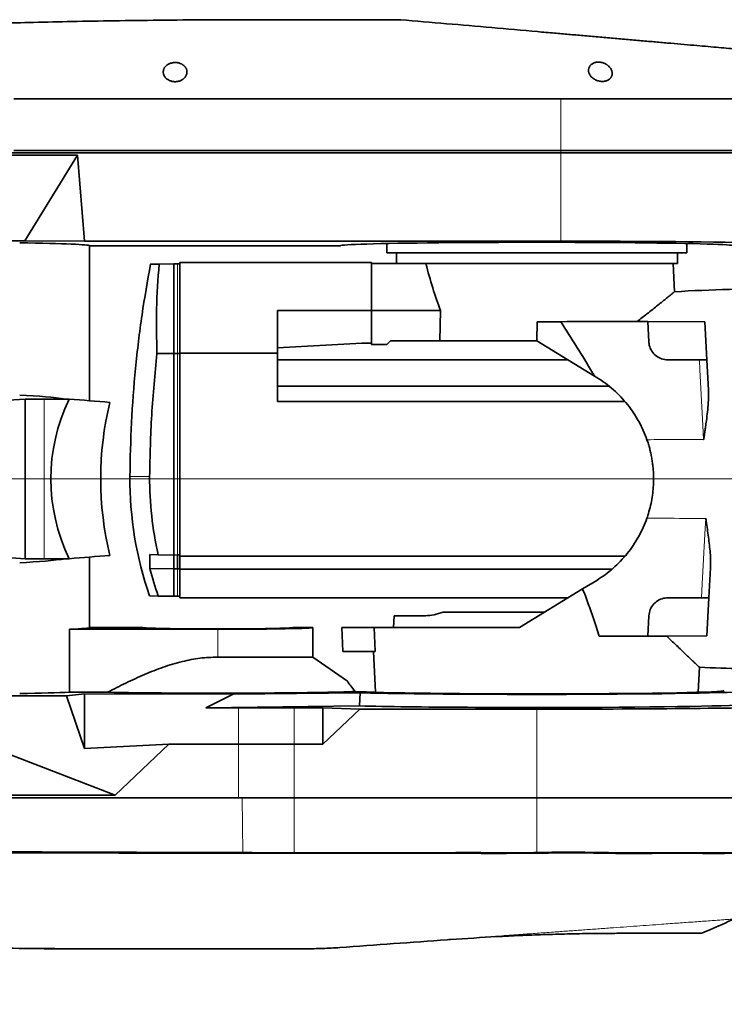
# Model space of a CAD drawing. Header units: millimetres. Extents: x 0 to 14900, y 0 to 10500.
# Tile 44 of 50: x 12322 to 12618, y 5513 to 5927. Entities that reach past the tile are written whole.
import ezdxf

# ---------------------------------------------------------------- set-up
doc = ezdxf.new("R2010")
doc.units = ezdxf.units.MM
doc.header["$LTSCALE"] = 25
doc.styles.add('SLDTEXTSTYLE0', font='TXT', dxfattribs={"width": 0.605})
doc.dimstyles.new('SLDDIMSTYLE2', dxfattribs={"dimtxt": 87.5, "dimasz": 87.5, "dimexe": 0, "dimexo": 0.0625, "dimgap": 21.875, "dimtad": 1, "dimdec": 4, "dimlfac": 25, "dimzin": 12, "dimdsep": 46, "dimtxsty": 'SLDTEXTSTYLE0', "dimsah": 1, "dimcen": 0.09, "dimadec": 1, "dimazin": 3, "dimtfac": 1, "dimtofl": 0, "dimtmove": 0, "dimatfit": 3, "dimfxl": 1, "dimfrac": 2, "dimtolj": 1, "dimtzin": 12, "dimarcsym": 0})

# ---------------------------------------------------------------- blocks, each defined once
blk = doc.blocks.new('_D_6')
at = {"color": 7, "linetype": 'Continuous', "lineweight": 0}
for p, q in [((7972.55, 6237.04), (7775.38, 6271.81)), ((12131.86, 5733.81), (13924.74, 5733.81))]:
    blk.add_line(p, q, dxfattribs=at)
at = {"color": 7, "linetype": 'Continuous', "lineweight": 18}
blk.add_arc((10826.53, 5733.81), 3060.71, 0, 170, dxfattribs=at)
for points in [[(7812.31, 6265.3), (7841.01, 6348.9), (7816.46, 6353.59)], [(13887.24, 5733.81), (13898.49, 5821.48), (13873.49, 5821.12)]]:
    blk.add_solid(points, dxfattribs=at)
at = {"color": 7, "linetype": 'Continuous', "lineweight": 18, "insert": (10991.66, 8905.45), "char_height": 87.5, "attachment_point": 1, "rotation": 354.776, "style": 'SLDTEXTSTYLE0'}
blk.add_mtext('170°', dxfattribs=at)
blk = doc.blocks.new('_D_7')
at = {"color": 7, "linetype": 'Continuous', "lineweight": 0}
for p, q in [((12131.86, 5733.81), (13924.74, 5733.81)), ((7972.55, 5230.58), (7775.38, 5195.81))]:
    blk.add_line(p, q, dxfattribs=at)
at = {"color": 7, "linetype": 'Continuous', "lineweight": 18}
blk.add_arc((10826.53, 5733.81), 3060.71, 190, 0, dxfattribs=at)
for points in [[(13887.24, 5733.81), (13873.49, 5646.5), (13898.49, 5646.14)], [(7812.31, 5202.32), (7816.46, 5114.03), (7841.01, 5118.72)]]:
    blk.add_solid(points, dxfattribs=at)
at = {"color": 7, "linetype": 'Continuous', "lineweight": 18, "insert": (10959.6, 2786.27), "char_height": 87.5, "attachment_point": 1, "rotation": 5, "style": 'SLDTEXTSTYLE0'}
blk.add_mtext('170°', dxfattribs=at)

msp = doc.modelspace()

# ---------------------------------------------------------------- linework, layer by layer
at = {"color": 7, "linetype": 'Continuous', "lineweight": 35}
for p, q in [((12481.8751148, 5926.8100723), (12422.0253763, 5926.8100723)), ((12549.0253763, 5870.8100723), (12313.7621041, 5870.8100723)), ((12313.7621041, 5869.8100723), (12346.0629562, 5869.8100723)), ((12549.0253763, 5871.8100723), (12319.2568776, 5871.8100723)), ((12323.9083538, 5833.8233041), (12346.0629562, 5869.8100723)), ((12346.0629562, 5869.8100723), (12349.0253763, 5833.7301294)), ((12658.9904555, 5871.8100723), (12549.0253763, 5871.8100723)), ((12659.0253763, 5870.8100723), (12549.0253763, 5870.8100723)), ((12294.7297245, 5833.8233041), (12323.9083538, 5833.8233041)), ((12349.0253763, 5833.7301294), (12323.9083538, 5833.8233041)), ((12549.0253763, 5833.7301294), (12349.0253763, 5833.7301294)), ((12351.0253763, 5766.6787193), (12351.0253763, 5831.8100723)), ((12351.0253763, 5831.8100723), (12456.5253763, 5831.8100723)), ((12476.0253763, 5832.7398311), (12476.0253763, 5828.8100723)), ((12602.0253763, 5828.8100723), (12602.0253763, 5832.7398311)), ((12602.0253763, 5828.8100723), (12476.0253763, 5828.8100723)), ((12480.0253763, 5828.8100723), (12480.0253763, 5824.3100723)), ((12598.0253763, 5824.3100723), (12598.0253763, 5828.8100723)), ((12380.2925163, 5824.0512773), (12386.5253763, 5824.1600723)), ((12386.5253763, 5786.5111536), (12386.5253763, 5824.1600723)), ((12386.5253763, 5824.1600723), (12388.0253763, 5824.1338897)), ((12389.0253763, 5824.1338897), (12388.0253763, 5824.1338897)), ((12389.0253763, 5786.6274472), (12389.0253763, 5824.8100723)), ((12469.5253763, 5824.8100723), (12389.0253763, 5824.8100723)), ((12469.5253763, 5804.5957413), (12469.5253763, 5824.8100723)), ((12490.1566872, 5824.3100723), (12469.5253763, 5824.3100723)), ((12598.0253763, 5824.3100723), (12490.1566872, 5824.3100723)), ((12596.8301644, 5812.4538006), (12596.2088035, 5824.3100723)), ((12430.0253763, 5804.5957413), (12430.0253763, 5786.6274472)), ((12469.5253763, 5804.5957413), (12430.0253763, 5804.5957413)), ((12498.5358032, 5804.6103907), (12469.5253763, 5804.6103907)), ((12469.5253763, 5801.3506407), (12469.5253763, 5804.5957413)), ((12498.5358032, 5804.6103907), (12498.2652108, 5791.8100723)), ((12469.5253763, 5790.3100723), (12469.5253763, 5801.3506407)), ((12539.0253763, 5791.8100723), (12539.099181, 5799.8106682)), ((12539.099181, 5799.8106682), (12549.0320856, 5799.8799406)), ((12586.03634, 5791.3913847), (12585.5878529, 5799.9490282)), ((12585.5878529, 5799.9490282), (12609.5650735, 5799.836582)), ((12609.5650735, 5799.836582), (12610.4049873, 5783.8100723)), ((12430.0253763, 5788.9495961), (12465.5253763, 5790.8100723)), ((12469.5253763, 5790.8100723), (12465.5253763, 5790.8100723)), ((12469.5253763, 5790.3100723), (12476.0253763, 5790.3100723)), ((12477.5253763, 5791.8100723), (12476.0253763, 5790.3100723)), ((12498.2652108, 5791.8100723), (12477.5253763, 5791.8100723)), ((12539.0253763, 5791.8100723), (12498.2652108, 5791.8100723)), ((12539.0253763, 5791.8100723), (12563.2583508, 5776.9876751)), ((12379.4116127, 5786.4847602), (12386.5253763, 5786.5111536)), ((12386.5253763, 5701.8100723), (12386.5253763, 5786.5111536)), ((12386.5253763, 5786.5111536), (12388.0253763, 5786.5055883)), ((12389.0253763, 5786.5055883), (12388.0253763, 5786.5055883)), ((12430.0253763, 5786.6274472), (12389.0253763, 5786.6274472)), ((12389.0253763, 5701.3100723), (12389.0253763, 5786.6274472)), ((12430.0253763, 5786.6274472), (12430.0253763, 5766.3100723)), ((12552.1044885, 5783.8100723), (12430.0253763, 5783.8100723)), ((12607.2994948, 5783.8100723), (12594.0253763, 5783.8100723)), ((12610.4049873, 5783.8100723), (12611.0691825, 5771.1364729)), ((12563.2583508, 5776.9876751), (12564.1149926, 5776.4636996)), ((12569.2379829, 5772.8100723), (12430.0253763, 5772.8100723)), ((12324.0270817, 5767.3763397), (12310.0862884, 5766.4672912)), ((12324.0270817, 5700.2438049), (12324.0270817, 5767.3763397)), ((12332.0777841, 5767.3763397), (12324.0270817, 5767.3763397)), ((12342.5270064, 5767.3763397), (12332.0777841, 5767.3763397)), ((12575.9644591, 5766.3100723), (12430.0253763, 5766.3100723)), ((12324.0270817, 5700.2438049), (12310.0862884, 5701.1528535)), ((12332.0777841, 5700.2438049), (12324.0270817, 5700.2438049)), ((12342.5270064, 5700.2438049), (12332.0777841, 5700.2438049)), ((12351.0253763, 5671.3100723), (12351.0253763, 5700.9414253)), ((12376.3663708, 5701.9873984), (12376.3663708, 5696.1266066)), ((12379.9704345, 5701.9244892), (12376.3663708, 5701.9873984)), ((12379.9704345, 5701.9244892), (12386.5253763, 5701.8100723)), ((12386.5253763, 5701.8100723), (12388.0253763, 5701.8362549)), ((12386.5253763, 5696.0443471), (12386.5253763, 5701.8100723)), ((12389.0253763, 5701.8362549), (12388.0253763, 5701.8362549)), ((12388.0253763, 5696.0564816), (12388.0253763, 5701.8362549)), ((12575.9642859, 5701.3100723), (12389.0253763, 5701.3100723)), ((12389.0253763, 5695.8133619), (12389.0253763, 5701.3100723)), ((12376.3663708, 5696.1266066), (12386.5253763, 5696.0443471)), ((12386.5253763, 5696.0443471), (12388.0253763, 5696.0564816)), ((12386.5253763, 5684.4600723), (12386.5253763, 5696.0443471)), ((12389.0253763, 5696.0564816), (12388.0253763, 5696.0564816)), ((12570.4916921, 5695.8133619), (12389.0253763, 5695.8133619)), ((12389.0253763, 5683.8100723), (12389.0253763, 5695.8133619)), ((12611.9346981, 5696.4827483), (12611.2705513, 5683.8100723)), ((12558.2208804, 5687.5512387), (12564.1149926, 5691.156445)), ((12558.2208804, 5687.5512387), (12531.6683757, 5671.3100723)), ((12379.9704345, 5684.5744892), (12376.3139152, 5684.638314)), ((12379.9704345, 5684.5744892), (12386.5253763, 5684.4600723)), ((12386.5253763, 5684.4600723), (12388.0253763, 5684.4862549)), ((12389.0253763, 5684.4862549), (12388.0253763, 5684.4862549)), ((12389.0253763, 5683.8100723), (12552.1044885, 5683.8100723)), ((12594.0253763, 5683.8100723), (12608.1683169, 5683.8100723)), ((12611.2705513, 5683.8100723), (12610.4309724, 5667.7899533)), ((12479.0515802, 5676.3100723), (12478.7895413, 5671.3100723)), ((12492.2214638, 5676.3100723), (12479.0515802, 5676.3100723)), ((12499.6111344, 5677.8100723), (12542.2951543, 5677.8100723)), ((12585.5878529, 5667.6711165), (12586.03634, 5676.22876)), ((12342.6768902, 5670.6118697), (12342.6768902, 5644.1118697)), ((12342.6768902, 5670.6118697), (12404.9253763, 5670.6118697)), ((12373.3894779, 5671.3100723), (12351.0253763, 5671.3100723)), ((12444.9253763, 5671.3100723), (12436.4612747, 5671.3100723)), ((12444.9253763, 5658.9148457), (12444.9253763, 5671.3100723)), ((12457.5494541, 5661.3100723), (12457.0253763, 5671.3100723)), ((12457.0253763, 5671.3100723), (12470.5749263, 5671.3100723)), ((12471.0295136, 5661.3100723), (12470.5749263, 5671.3100723)), ((12470.5749263, 5671.3100723), (12531.6683757, 5671.3100723)), ((12193.5157049, 5665.713621), (12361.8748398, 5600.8100723)), ((12610.4309724, 5667.7899533), (12585.5878529, 5667.6711165)), ((12610.4309724, 5667.7899533), (12593.5522817, 5667.6946453)), ((12457.5494541, 5661.3100723), (12471.0295136, 5661.3100723)), ((12470.3724051, 5661.3100723), (12471.2734388, 5644.1173263)), ((12404.9253763, 5658.9148457), (12444.9253763, 5658.9148457)), ((12459.3841876, 5648.790677), (12444.9253763, 5658.9148457)), ((12606.7773138, 5644.1173263), (12607.3290356, 5654.6448051)), ((12341.3683888, 5642.6323688), (12271.9502551, 5642.7067985)), ((12341.3683888, 5642.6323688), (12349.0253763, 5643.4543355)), ((12349.0253763, 5620.4861495), (12341.3683888, 5642.6323688)), ((12342.6768902, 5644.1118697), (12358.6846757, 5644.1118697)), ((12349.0253763, 5620.4861495), (12349.0253763, 5643.4543355)), ((12411.3638371, 5643.26463), (12349.0253763, 5643.4543355)), ((12411.3638371, 5643.26463), (12399.9764678, 5637.6041836)), ((12464.7098585, 5643.919093), (12411.3638371, 5643.26463)), ((12464.7098585, 5643.919093), (12464.4677892, 5638.3953802)), ((12399.9764678, 5637.6041836), (12464.4677892, 5638.3953802)), ((12399.9764678, 5637.6041836), (12413.6147617, 5637.5626802)), ((12437.0253763, 5637.5273081), (12449.0253763, 5637.5273081)), ((12449.0253763, 5637.5273081), (12464.6304014, 5637.0060037)), ((12449.0253763, 5622.3100723), (12449.0253763, 5637.5273081)), ((12449.0253763, 5622.3100723), (12464.6304014, 5637.0060037)), ((12464.6304014, 5637.0060037), (12539.0253763, 5637.0060037)), ((12349.0253763, 5620.4861495), (12384.4505084, 5622.3100723)), ((12384.4505084, 5622.3100723), (12361.8748398, 5600.8100723)), ((12384.4505084, 5622.3100723), (12413.6147617, 5622.3100723)), ((12437.0253763, 5622.3100723), (12449.0253763, 5622.3100723)), ((12361.8748398, 5600.8100723), (12197.6522672, 5600.8100723)), ((12413.6147617, 5599.8100723), (12197.6522672, 5599.8100723)), ((12437.0253763, 5599.8100723), (12413.6147617, 5599.8100723)), ((12539.0253763, 5599.8100723), (12437.0253763, 5599.8100723)), ((12671.0253763, 5599.8100723), (12539.0253763, 5599.8100723)), ((12415.4063084, 5576.7324276), (12415.4089488, 5576.7324426)), ((12437.0253763, 5576.6905554), (12437.028898, 5576.6905247)), ((12539.0134942, 5576.7301192), (12539.0253763, 5576.7304752)), ((12348.7053899, 5536.3100723), (12332.0059529, 5536.3100723)), ((12451.0253763, 5536.5215462), (12451.0253763, 5536.5226912))]:
    msp.add_line(p, q, dxfattribs=at)
at = {"color": 8, "linetype": 'Continuous', "lineweight": 18}
for p, q in [((12549.0253763, 5893.5166947), (12549.0253763, 5871.8100723)), ((12549.0253763, 5871.8100723), (12549.0253763, 5870.8100723)), ((12549.0253763, 5870.8100723), (12549.0253763, 5833.7301294)), ((12388.0253763, 5786.5055883), (12388.0253763, 5824.1338897)), ((12388.0253763, 5701.8362549), (12388.0253763, 5786.5055883)), ((12332.0777841, 5767.3763397), (12332.0777841, 5700.2438049)), ((12376.3174651, 5734.8100723), (12368.0287096, 5734.8100723)), ((12388.0253763, 5684.4862549), (12388.0253763, 5696.0564816)), ((12404.9253763, 5658.9148457), (12404.9253763, 5670.6118697)), ((12413.6147617, 5622.3100723), (12413.6147617, 5637.5626802)), ((12437.0253763, 5622.3100723), (12437.0253763, 5637.5273081)), ((12539.0253763, 5599.8100723), (12539.0253763, 5637.0060037)), ((12413.6147617, 5599.8100723), (12413.6147617, 5622.3100723)), ((12437.0253763, 5599.8100723), (12437.0253763, 5622.3100723)), ((12415.4089488, 5576.7324426), (12415.2088166, 5599.8100723)), ((12437.0253763, 5576.6905554), (12437.0253763, 5599.8100723)), ((12539.0253763, 5576.7304752), (12539.0253763, 5599.8100723)), ((12415.5013198, 5576.3246584), (12415.4063084, 5576.7324276)), ((12437.0253763, 5576.2952906), (12437.028898, 5576.6905247)), ((12539.0134942, 5576.7301192), (12539.0253763, 5576.3344535))]:
    msp.add_line(p, q, dxfattribs=at)
at = {"color": 7, "linetype": 'Continuous', "lineweight": 35, "flags": 128}
msp.add_lwpolyline([(12549.0253763, 5893.5166947), (12392.2889751, 5893.5166947), (12355.7729263, 5893.5166947), (12337.5149019, 5893.5166947), (12319.2568776, 5893.5024031)], dxfattribs=at)
at = {"color": 8, "linetype": 'Continuous', "lineweight": 18, "flags": 128}
for points in [[(12609.0566066, 5750.4081127), (12608.7484258, 5756.2665006), (12607.5157158, 5779.6998028), (12607.2994948, 5783.8100723)], [(12608.1683169, 5683.8100723), (12608.4764952, 5689.6684133), (12609.7092215, 5713.1020263), (12609.9257019, 5717.2172283)]]:
    msp.add_lwpolyline(points, dxfattribs=at)
at = {"color": 7, "linetype": 'Continuous', "lineweight": 18}
msp.add_arc((10826.5253734, 5733.8100723), 2848, 190, 170, dxfattribs=at)
at = {"color": 7, "linetype": 'Continuous', "lineweight": 35}
for centre, radius, start, end in [((12643.0253763, 5013.8100723), 800, 90, 93.3124775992), ((12518.0253763, 5733.8100723), 150, 179.618025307, 199.136009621), ((12517.1661262, 5733.8100283), 140.8522113, 179.593199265, 193.083796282), ((12517.4656084, 5733.8089017), 146.0443433, 194.952581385, 199.70148217), ((12643.0253763, 6453.8100723), 800, 267.4392982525, 270)]:
    msp.add_arc(centre, radius, start, end, dxfattribs=at)
for centre, major_axis, ratio, start_param, end_param in [((12251.0253763, 5831.8100723), (100, 0), 0.0174550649, 0, 0.7853981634), ((12539.0253763, 5831.8100723), (82.5, 0), 0.0174550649, 0, 3.1415926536), ((12549.0253763, 5831.8100723), (110, 0), 0.0174550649, 0.6628351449, 1.5707963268), ((12539.0253763, 5884.2728657), (0, 121.377872), 0.4421334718, 2.0875007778, 2.2867244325), ((12251.0253763, 5757.7150067), (99.9982262, 5.8381159), 0.1020206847, 0.4450454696, 0.7794420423), ((12468.2997629, 5733.8100723), (133.5192418, 0), 0.7489557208, 2.7992840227, 3.4839012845), ((12892.9855735, 5733.8100723), (1272.2415008, -99.454477), 0.0081989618, 4.2655796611, 4.2804523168), ((12428.9195303, 5733.8100723), (0, 100), 0.7316044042, 1.2433603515, 1.8982323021), ((12251.0253763, 5709.9051379), (99.9982262, -5.8381159), 0.1020206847, 5.5037432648, 5.8381398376), ((12892.9855735, 5733.8100723), (1272.2415008, 99.454477), 0.0081989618, 2.0027329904, 2.0176056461), ((12251.0253763, 5671.3100723), (100, 0), 0.0174550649, 5.8716684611, 6.2831853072), ((12404.9253763, 5671.3126469), (31.5362433, 0), 0.0174552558, 3.1462697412, 6.2785082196), ((12404.9253763, 5671.3100723), (40, 0), 0.0174550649, 4.7123889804, 6.2831853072), ((12539.0253763, 5644.8164979), (78.7066322, 0), 0.0174552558, 3.3842506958, 6.2785082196), ((12539.0253763, 5644.8052372), (90.0004263, 0), 0.0174551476, 3.7409043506, 6.2862631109), ((12251.0253763, 5644.8100723), (100, 0), 0.0174550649, 5.4977871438, 5.8716684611), ((12404.9253763, 5644.7838859), (60.1624001, 0), 0.017460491, 3.8357422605, 5.9960476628), ((12539.0253763, 5639.3051851), (90.9702293, 0), 0.0174551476, 3.7517074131, 6.2862631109), ((12539.0253763, 5639.3100723), (132, 0), 0.0174550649, 4.7123889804, 5.6846163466)]:
    msp.add_ellipse(centre, major_axis=major_axis, ratio=ratio, start_param=start_param, end_param=end_param, dxfattribs=at)
for points, knots in [([(12422.0253763, 5926.8100723), (12414.8209455, 5926.7988914), (12400.8652577, 5926.7772328), (12380.6120633, 5926.6104792), (12361.7193218, 5926.3695578), (12344.1872091, 5926.0644317), (12328.0157522, 5925.7152231), (12313.2048607, 5925.337892), (12300.6412593, 5924.9734027), (12290.1400344, 5924.638666), (12281.5163278, 5924.3442847), (12273.6987806, 5924.0613265), (12266.9213169, 5923.8034255), (12261.1231794, 5923.5736996), (12256.4028988, 5923.3805378), (12253.3641707, 5923.252891), (12251.8016905, 5923.1864267), (12251.3510232, 5923.167205), (12250.9086399, 5923.1482871), (12250.4745406, 5923.1296757), (12250.048725, 5923.1113736), (12247.4702347, 5923.0002742), (12242.7364929, 5922.7919741), (12235.8451719, 5922.4768245), (12228.9544045, 5922.1497904), (12222.0642114, 5921.8108728), (12215.1746129, 5921.4600726), (12207.5864311, 5921.0605805), (12200.7380999, 5920.6863909), (12194.888858, 5920.3567602), (12190.9968053, 5920.1332398), (12188.1715568, 5919.9684993), (12186.2405343, 5919.8547891), (12184.7654203, 5919.7674289), (12182.8562993, 5919.6536567), (12180.3178414, 5919.5009383), (12177.4624608, 5919.327047), (12174.6049044, 5919.1509417), (12171.8554469, 5918.9796053), (12169.0806452, 5918.8047537), (12166.3125089, 5918.6283907), (12162.0716924, 5918.355252), (12156.4369925, 5917.985231), (12149.6005788, 5917.5242484), (12143.0946286, 5917.0745987), (12136.9984341, 5916.6435502), (12131.3958665, 5916.2390998), (12126.3548209, 5915.8684108), (12121.9399182, 5915.5384784), (12118.2083043, 5915.2557529), (12115.2074979, 5915.0258512), (12112.9588229, 5914.8520634), (12111.5777215, 5914.7447011), (12110.9657135, 5914.6969692), (12111.0809644, 5914.7059544), (12111.104613, 5914.7077981)], [0, 0, 0, 0, 0.0620457, 0.1201885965, 0.1744286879, 0.2247659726, 0.2712004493, 0.3137321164, 0.3523609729, 0.3794456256, 0.4042162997, 0.4266729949, 0.4468157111, 0.4626271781, 0.4766466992, 0.4875015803, 0.4888202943, 0.4901152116, 0.4913863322, 0.492633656, 0.4938571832, 0.4950569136, 0.5148606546, 0.5346643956, 0.5544681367, 0.5742718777, 0.5940756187, 0.6138793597, 0.6397130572, 0.653142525, 0.6643339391, 0.6732872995, 0.6775153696, 0.6809930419, 0.6860134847, 0.6939862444, 0.7028939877, 0.7106509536, 0.7186396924, 0.7266320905, 0.7346762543, 0.7427169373, 0.7637641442, 0.7847353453, 0.8056614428, 0.8267211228, 0.8477294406, 0.8686399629, 0.8897068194, 0.9106943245, 0.9316173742, 0.9527003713, 0.9736621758, 0.9945956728, 1, 1, 1, 1]), ([(12481.8751148, 5926.8100723), (12494.6103809, 5925.6958809), (12513.714217, 5924.0245118), (12535.2269192, 5922.1423942), (12545.9898142, 5921.2007629), (12552.3694787, 5920.6426146), (12558.5008222, 5920.1061916), (12564.7506674, 5919.559401), (12571.0952308, 5919.0043236), (12577.4271733, 5918.4503504), (12583.6178883, 5917.908733), (12589.6161804, 5917.3839505), (12595.3767139, 5916.8799691), (12600.9431099, 5916.3929725), (12606.1844259, 5915.9344168), (12611.0595041, 5915.5079027), (12615.5377537, 5915.1161067), (12619.6643841, 5914.7550733), (12623.3312136, 5914.4342673), (12626.5189373, 5914.1553776), (12629.2117533, 5913.9197867), (12631.4377383, 5913.7250383), (12633.1461113, 5913.575575), (12634.3074635, 5913.4739698), (12634.9499766, 5913.4177572), (12634.9679587, 5913.416184), (12634.9756413, 5913.4155119)], [0, 0, 0, 0, 0.1966140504, 0.2949355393, 0.331810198, 0.3625407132, 0.3933543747, 0.4255757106, 0.4580201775, 0.4908107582, 0.5240767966, 0.556301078, 0.5887523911, 0.6215582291, 0.6548502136, 0.686842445, 0.7190622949, 0.7516358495, 0.7846961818, 0.8163754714, 0.8482789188, 0.8804417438, 0.9131383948, 0.9446303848, 0.9763440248, 1, 1, 1, 1]), ([(12392.0007327, 5904.740627), (12392.0009161, 5904.8667895), (12392.0012838, 5905.1198008), (12391.9453434, 5905.499571), (12391.8460311, 5905.8785701), (12391.7029045, 5906.2397014), (12391.5221975, 5906.57987), (12391.3073709, 5906.899412), (12391.0486815, 5907.209917), (12390.6907521, 5907.5600825), (12390.2922463, 5907.8627802), (12389.867919, 5908.1149758), (12389.4470984, 5908.3245254), (12388.9013171, 5908.5341859), (12388.2200812, 5908.7070389), (12387.6141166, 5908.7871666), (12387.1211628, 5908.8091066), (12386.6489295, 5908.8022899), (12386.0797047, 5908.7473267), (12385.4391102, 5908.6158962), (12384.8318926, 5908.4210625), (12384.2547113, 5908.1624255), (12383.7182833, 5907.839125), (12383.2864298, 5907.4936717), (12382.9539471, 5907.1567471), (12382.6999594, 5906.8408542), (12382.486146, 5906.5085674), (12382.3147377, 5906.1650121), (12382.1856589, 5905.8144186), (12382.0975111, 5905.4577988), (12382.0499075, 5905.0942244), (12382.0433405, 5904.7097366), (12382.0849368, 5904.3071075), (12382.1829547, 5903.8867555), (12382.3382755, 5903.4671181), (12382.5369724, 5903.0843964), (12382.7649952, 5902.7418931), (12383.0109087, 5902.4378474), (12383.2975541, 5902.1437172), (12383.6820227, 5901.8159709), (12384.0977255, 5901.5365782), (12384.5300692, 5901.3082353), (12384.953879, 5901.1213739), (12385.4961597, 5900.9398813), (12386.1625911, 5900.80101), (12386.8650526, 5900.7397285), (12387.5497358, 5900.7618912), (12388.2049165, 5900.8588461), (12388.8146673, 5901.0183524), (12389.3933288, 5901.2408841), (12389.872536, 5901.4907154), (12390.261498, 5901.7441675), (12390.5749665, 5901.9869291), (12390.8595656, 5902.2479595), (12391.1324396, 5902.5448215), (12391.3835176, 5902.8773008), (12391.6043938, 5903.2470255), (12391.778947, 5903.6307501), (12391.9001461, 5904.0107721), (12391.9768052, 5904.3817766), (12391.992744, 5904.6208172), (12392.0007327, 5904.740627)], [0, 0, 0, 0, 0.0167644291, 0.0336200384, 0.0507694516, 0.0680249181, 0.0833668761, 0.0987975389, 0.1145327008, 0.1303866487, 0.1546635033, 0.1670826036, 0.1795949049, 0.1998450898, 0.2206493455, 0.2409203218, 0.251377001, 0.2619301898, 0.280370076, 0.2993295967, 0.3181604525, 0.3374207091, 0.3588106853, 0.3806356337, 0.3962692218, 0.412021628, 0.4281139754, 0.4443099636, 0.4602174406, 0.4762102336, 0.4924581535, 0.5087895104, 0.5273018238, 0.5459370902, 0.5649742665, 0.58415891, 0.5989630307, 0.6138502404, 0.6290248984, 0.6443129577, 0.6674078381, 0.6792192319, 0.6911190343, 0.7103673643, 0.730144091, 0.7494109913, 0.7693390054, 0.7871333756, 0.8053984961, 0.824172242, 0.8433477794, 0.8568906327, 0.8705377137, 0.8844781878, 0.8985059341, 0.9156297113, 0.9328815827, 0.9505053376, 0.9682451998, 0.984084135, 1, 1, 1, 1]), ([(12570.6493717, 5904.1224831), (12570.6494832, 5904.24744), (12570.6497068, 5904.4980252), (12570.5944166, 5904.8797866), (12570.4978142, 5905.2650019), (12570.3500058, 5905.6651887), (12570.1461467, 5906.0764816), (12569.8772634, 5906.4978405), (12569.5466907, 5906.9126341), (12569.1979365, 5907.2679233), (12568.8547415, 5907.5630591), (12568.5346353, 5907.8036584), (12568.1847416, 5908.0320252), (12567.7327062, 5908.2854393), (12567.1557074, 5908.5458344), (12566.5618285, 5908.7373741), (12566.0665207, 5908.8502241), (12565.688865, 5908.9132665), (12565.3018677, 5908.9537158), (12564.8224408, 5908.9729938), (12564.2553704, 5908.9454009), (12563.6370253, 5908.8416557), (12563.0647607, 5908.6724079), (12562.5360483, 5908.4412146), (12562.053786, 5908.1458971), (12561.672282, 5907.8252102), (12561.3831428, 5907.5080711), (12561.1660689, 5907.2070826), (12560.9890518, 5906.8890851), (12560.853462, 5906.558876), (12560.7587993, 5906.2206454), (12560.7035856, 5905.8754924), (12560.6874017, 5905.5228692), (12560.7117657, 5905.1465288), (12560.7840305, 5904.7488309), (12560.9127926, 5904.329953), (12561.0965602, 5903.9102954), (12561.3225126, 5903.5188325), (12561.5795749, 5903.1592517), (12561.8594075, 5902.8306119), (12562.1815795, 5902.5106216), (12562.609707, 5902.1504939), (12563.0675611, 5901.838982), (12563.5395618, 5901.5792984), (12563.9974615, 5901.3639852), (12564.5769746, 5901.1482813), (12565.2811421, 5900.9693472), (12565.8932128, 5900.8851281), (12566.3826839, 5900.8609705), (12566.8442332, 5900.8664418), (12567.3896449, 5900.9205964), (12567.9879154, 5901.0517381), (12568.5407029, 5901.2466291), (12569.0528537, 5901.5057851), (12569.5140256, 5901.8301964), (12569.8716906, 5902.1785944), (12570.1350367, 5902.5198814), (12570.3264165, 5902.8417766), (12570.4738156, 5903.1802208), (12570.6039668, 5903.6054389), (12570.6319982, 5903.9246436), (12570.6493717, 5904.1224831)], [0, 0, 0, 0, 0.0166620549, 0.0334136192, 0.0504415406, 0.0675638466, 0.0865355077, 0.1056492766, 0.125252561, 0.1450473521, 0.1579701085, 0.1709632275, 0.1842011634, 0.1975361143, 0.2185484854, 0.2401208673, 0.2506076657, 0.2611845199, 0.2720642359, 0.2830558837, 0.301438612, 0.3203767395, 0.3385173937, 0.3570796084, 0.3775005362, 0.3983337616, 0.4134934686, 0.4287690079, 0.4443732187, 0.4600765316, 0.4755415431, 0.4910873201, 0.5068725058, 0.5227351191, 0.5410636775, 0.559510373, 0.578337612, 0.5973018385, 0.6128723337, 0.6285329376, 0.6445026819, 0.6605930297, 0.684996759, 0.6974779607, 0.7100524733, 0.7301985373, 0.7508920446, 0.7710604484, 0.7814692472, 0.7919761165, 0.8101758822, 0.8288904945, 0.8474483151, 0.8664244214, 0.8876347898, 0.9092693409, 0.9250170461, 0.9408846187, 0.957094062, 0.9734073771, 1, 1, 1, 1]), ([(12658.1482692, 5893.6063805), (12658.1427531, 5893.6063491), (12658.1293179, 5893.6062727), (12657.1983202, 5893.6055957), (12655.5062308, 5893.6044198), (12653.0502178, 5893.6014782), (12649.8335733, 5893.5993811), (12646.2178919, 5893.5952562), (12642.4408798, 5893.5923142), (12638.5965459, 5893.5890952), (12634.2303206, 5893.5846054), (12629.1820902, 5893.580697), (12623.350874, 5893.5755813), (12616.6638222, 5893.5694916), (12609.234661, 5893.5640458), (12601.2957868, 5893.5565501), (12592.9980907, 5893.550692), (12584.4180053, 5893.5432465), (12575.6321188, 5893.5367614), (12566.5614872, 5893.5298372), (12557.656501, 5893.5225976), (12551.7782653, 5893.5185774), (12549.0253763, 5893.5166947)], [0, 0, 0, 0, 0.03807512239, 0.09273672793, 0.14566912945, 0.19897172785, 0.25284772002, 0.30750911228, 0.34722681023, 0.38710007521, 0.43075984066, 0.47462655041, 0.52230732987, 0.57524024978, 0.6285434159, 0.68241997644, 0.73708202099, 0.79001408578, 0.84331636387, 0.89719202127, 0.95185307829, 1, 1, 1, 1]), ([(12376.6779979, 5823.9885765), (12375.4282188, 5816.9347605), (12372.8556892, 5802.4152748), (12370.2536994, 5780.2337134), (12368.4755681, 5757.5517214), (12368.1776625, 5742.390622), (12368.0287096, 5734.8100723)], [0, 0, 0, 0, 0.2395116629, 0.4930077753, 0.7465038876, 1, 1, 1, 1]), ([(12380.2925163, 5824.0512773), (12379.4859371, 5824.0371984), (12377.8649035, 5824.0089032), (12376.9419788, 5823.9927935), (12376.6391835, 5823.9875082), (12376.6718825, 5823.9880789), (12376.6801119, 5823.9882226)], [0, 0, 0, 0, 0.3717444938, 0.7471186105, 0.9363569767, 1, 1, 1, 1]), ([(12379.4116127, 5786.4847602), (12379.2468511, 5792.7381259), (12378.9167169, 5805.2680505), (12379.8333509, 5817.7824802), (12380.2925163, 5824.0512773)], [0, 0, 0, 0, 0.4990744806, 1, 1, 1, 1]), ([(12581.1090523, 5799.9562105), (12581.826657, 5800.505831), (12583.2639044, 5801.6066332), (12585.464193, 5803.3205627), (12587.6995013, 5805.0818448), (12589.8983836, 5806.8356056), (12591.86238, 5808.4171817), (12593.5342474, 5809.7743068), (12594.8853653, 5810.8777485), (12595.9150731, 5811.7225626), (12596.5731121, 5812.2641341), (12596.8499278, 5812.4923593), (12596.8091563, 5812.4587502), (12596.8013012, 5812.4522751)], [0, 0, 0, 0, 0.0779847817, 0.1561910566, 0.2564799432, 0.3573408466, 0.4601822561, 0.5637997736, 0.664125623, 0.7653317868, 0.8695361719, 0.9748648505, 1, 1, 1, 1]), ([(12549.0320856, 5799.8799406), (12555.8443392, 5799.9123991), (12568.0106038, 5799.9703679), (12580.2164314, 5799.9555494), (12585.5878529, 5799.9490282)], [0, 0, 0, 0, 0.5599297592, 1, 1, 1, 1]), ([(12549.0320856, 5799.8799406), (12553.5327714, 5792.7737882), (12558.3377463, 5785.1871924), (12562.9652975, 5777.4760085), (12563.2583508, 5776.9876751)], [0, 0, 0, 0, 0.9366720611, 1, 1, 1, 1]), ([(12594.0253763, 5783.8100723), (12593.1330712, 5783.8975134), (12591.3490738, 5784.0723355), (12588.9771168, 5785.4229778), (12587.1596989, 5787.4209832), (12586.2319852, 5789.5479218), (12586.0862444, 5790.9211611), (12586.03634, 5791.3913847)], [0, 0, 0, 0, 0.2174157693, 0.4346822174, 0.6557893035, 0.8821356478, 1, 1, 1, 1]), ([(12379.4116127, 5786.4847602), (12378.5546349, 5777.904909), (12376.838268, 5760.7210662), (12376.4912286, 5743.4551555), (12376.3174651, 5734.8100723)], [0, 0, 0, 0, 0.4992975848, 1, 1, 1, 1]), ([(12607.2994948, 5783.8100723), (12607.6304976, 5783.8100723), (12608.2925049, 5783.8100723), (12609.1944135, 5783.8100723), (12609.8962067, 5783.8100723), (12610.3299, 5783.8100723), (12610.3811426, 5783.8100723), (12610.4049873, 5783.8100723)], [0, 0, 0, 0, 0.2038572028, 0.4077153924, 0.6119591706, 0.8194325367, 1, 1, 1, 1]), ([(12585.242964, 5750.2569385), (12584.7525824, 5751.5619397), (12583.7718193, 5754.1719413), (12581.8761109, 5757.9495559), (12579.6680672, 5761.5970947), (12577.1318073, 5765.063745), (12574.3146018, 5768.2955659), (12571.2037842, 5771.2942788), (12567.8212317, 5774.0639978), (12565.3504024, 5775.6638011), (12564.1149926, 5776.4636996)], [0, 0, 0, 0, 0.1220096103, 0.2440191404, 0.3694407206, 0.4948618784, 0.6193063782, 0.7437502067, 0.8718756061, 1, 1, 1, 1]), ([(12611.0691825, 5771.1364729), (12611.0775109, 5769.3443998), (12611.0969862, 5765.1537427), (12610.4342553, 5759.9180727), (12609.8879747, 5755.9402832), (12609.6232724, 5754.112652), (12609.4431178, 5752.8835831), (12609.3216726, 5752.0597649), (12609.2402532, 5751.5088641), (12609.1856831, 5751.1410368), (12609.1489934, 5750.8956904), (12609.1241419, 5750.732137), (12609.107091, 5750.6231472), (12609.0951639, 5750.5505348), (12609.0866047, 5750.5021647), (12609.0802753, 5750.4699442), (12609.0754471, 5750.4484782), (12609.0716511, 5750.4341742), (12609.068587, 5750.4246383), (12609.065885, 5750.4178936), (12609.0634263, 5750.4131904), (12609.0610412, 5750.410146), (12609.059062, 5750.408668), (12609.0576312, 5750.4081549), (12609.0568467, 5750.4081211), (12609.0566065, 5750.4081108)], [0, 0, 0, 0, 0.2705758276, 0.6327255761, 0.7543439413, 0.8359056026, 0.8904743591, 0.9269261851, 0.9512481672, 0.9674640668, 0.9782716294, 0.9854742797, 0.9902752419, 0.9934766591, 0.9956131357, 0.9970409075, 0.9979972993, 0.9986403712, 0.9990753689, 0.9993723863, 0.9996361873, 0.9997997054, 0.9998942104, 0.9999676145, 1, 1, 1, 1]), ([(12585.242964, 5750.2569385), (12585.445621, 5749.6538145), (12585.858737, 5748.4243474), (12586.3941992, 5746.5262425), (12586.8676482, 5744.5718449), (12587.2635518, 5742.5837467), (12587.5835551, 5740.5496175), (12587.8220868, 5738.4759456), (12587.9751952, 5736.3634623), (12588.0387883, 5734.2344892), (12588.005631, 5731.656128), (12587.7970106, 5728.6347404), (12587.3164168, 5725.1778648), (12586.5887388, 5721.7432369), (12585.8496789, 5719.1430983), (12585.3581486, 5717.701118), (12585.242964, 5717.3632061)], [0, 0, 0, 0, 0.0578137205, 0.1178531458, 0.1780244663, 0.2386090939, 0.2993379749, 0.3617578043, 0.4243422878, 0.4874347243, 0.5507003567, 0.6530553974, 0.7561435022, 0.8614720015, 0.967537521, 1, 1, 1, 1]), ([(12564.1149926, 5691.156445), (12565.3068153, 5691.9265648), (12567.6904692, 5693.4668097), (12571.0285522, 5696.1726795), (12574.1625564, 5699.1614409), (12577.0132584, 5702.4084746), (12579.5457249, 5705.8449104), (12581.7688072, 5709.4748505), (12583.7151698, 5713.308243), (12584.7336991, 5716.0115514), (12585.242964, 5717.3632061)], [0, 0, 0, 0, 0.1235337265, 0.2470683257, 0.3742118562, 0.5013561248, 0.6242696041, 0.74718348, 0.8735916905, 1, 1, 1, 1]), ([(12609.9257019, 5717.2172283), (12609.9261919, 5717.2171771), (12609.9272902, 5717.2170624), (12609.9291857, 5717.2158765), (12609.9333148, 5717.2110437), (12609.941572, 5717.188267), (12609.9602115, 5717.0959069), (12610.0173748, 5716.7220242), (12610.2378005, 5715.2323141), (12610.7803901, 5711.5445594), (12611.5474346, 5705.9660634), (12612.0300625, 5700.5686742), (12611.9578866, 5697.4762686), (12611.9346981, 5696.4827483)], [0, 0, 0, 0, 0.0000657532, 0.0001473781, 0.0002935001, 0.0009242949, 0.0034105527, 0.0133161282, 0.0529227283, 0.2113830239, 0.53041753, 0.8491337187, 1, 1, 1, 1]), ([(12558.2208804, 5687.5512387), (12558.6064837, 5686.575172), (12560.7211528, 5681.2223702), (12563.0125479, 5674.5824469), (12564.7807496, 5668.8866054), (12565.1572502, 5667.6737979)], [0, 0, 0, 0, 0.1493175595, 0.8188653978, 1, 1, 1, 1]), ([(12586.03634, 5676.22876), (12586.1771775, 5677.1433772), (12586.4588564, 5678.9726365), (12588.0258259, 5681.3308766), (12590.2313672, 5683.0306233), (12592.3790996, 5683.7411045), (12593.6602605, 5683.7947764), (12594.0253763, 5683.8100723)], [0, 0, 0, 0, 0.2291147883, 0.4582358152, 0.6866322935, 0.9106939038, 1, 1, 1, 1]), ([(12611.2705513, 5683.8100723), (12611.2368479, 5683.8100723), (12611.1694204, 5683.8100723), (12610.6394337, 5683.8100723), (12609.863074, 5683.8100723), (12608.9906291, 5683.8100723), (12608.41222, 5683.8100723), (12608.1683169, 5683.8100723)], [0, 0, 0, 0, 0.2151300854, 0.4303924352, 0.6421551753, 0.8491042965, 1, 1, 1, 1]), ([(12499.6111344, 5677.8100723), (12498.3214554, 5677.3928675), (12495.7103643, 5676.5481923), (12493.3938151, 5676.3900861), (12492.2214638, 5676.3100723)], [0, 0, 0, 0, 0.4939234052, 1, 1, 1, 1]), ([(12565.1572502, 5667.6737979), (12566.9097531, 5667.6702666), (12570.4147585, 5667.6632039), (12575.4556878, 5667.6602786), (12580.2992142, 5667.662271), (12584.9960351, 5667.6691824), (12589.4920228, 5667.6801073), (12592.1949866, 5667.6897854), (12593.5522817, 5667.6946453)], [0, 0, 0, 0, 0.159051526, 0.3181030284, 0.4817748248, 0.6454465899, 0.8219607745, 1, 1, 1, 1]), ([(12565.1572502, 5667.6737979), (12568.9676685, 5667.6671939), (12575.7725474, 5667.6554001), (12582.5885134, 5667.6663139), (12585.5878529, 5667.6711165)], [0, 0, 0, 0, 0.5599538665, 1, 1, 1, 1]), ([(12607.2847607, 5654.6471255), (12607.2925527, 5654.6397234), (12607.3157242, 5654.6177113), (12606.9984061, 5654.9191516), (12606.402079, 5655.4856491), (12605.5616254, 5656.2840777), (12604.4713031, 5657.3199101), (12603.1239901, 5658.5999332), (12601.533714, 5660.1108424), (12599.7056022, 5661.8477872), (12597.6638476, 5663.7877964), (12595.6021825, 5665.7467883), (12594.1770356, 5667.1009916), (12593.5522817, 5667.6946453)], [0, 0, 0, 0, 0.05294100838, 0.15743552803, 0.24881485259, 0.34079957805, 0.4345871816, 0.52894937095, 0.62602397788, 0.72362800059, 0.822732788, 0.92228985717, 1, 1, 1, 1]), ([(12404.9253763, 5658.9148457), (12402.4413169, 5658.8198318), (12397.4352479, 5658.6283525), (12389.7472073, 5657.0972854), (12381.9451439, 5654.7495363), (12374.0548374, 5651.625617), (12366.2985577, 5648.0675822), (12361.2228055, 5645.4305284), (12358.6846757, 5644.1118697)], [0, 0, 0, 0, 0.1519112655, 0.30614335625, 0.47801609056, 0.65001782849, 0.82499142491, 1, 1, 1, 1]), ([(12459.3834077, 5648.7895632), (12459.3958447, 5648.7680937), (12459.4179178, 5648.7299898), (12459.5497323, 5648.5035646), (12459.6405144, 5648.3488347), (12459.6632568, 5648.3100723)], [0, 0, 0, 0, 0.4916949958, 0.8726612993, 1, 1, 1, 1]), ([(12459.6632568, 5648.3100723), (12459.9994223, 5647.8595588), (12460.6810175, 5646.9461166), (12461.970918, 5645.3136917), (12462.6246342, 5644.4863855)], [0, 0, 0, 0, 0.4932041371, 1, 1, 1, 1]), ([(12437.0253763, 5637.5273081), (12433.1163802, 5637.5287808), (12425.2691004, 5637.5317372), (12417.5091952, 5637.5523402), (12413.6147617, 5637.5626802)], [0, 0, 0, 0, 0.4981338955, 1, 1, 1, 1]), ([(12437.0253763, 5622.3100723), (12433.1168613, 5622.3100723), (12425.2725175, 5622.3100723), (12417.5096904, 5622.3100723), (12413.6147617, 5622.3100723)], [0, 0, 0, 0, 0.4982589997, 1, 1, 1, 1]), ([(12197.936667, 5577.4751658), (12204.5180193, 5577.5003887), (12217.6799409, 5577.5508315), (12237.4237104, 5577.372125), (12276.9073679, 5577.238953), (12323.0227539, 5577.0165524), (12369.1634781, 5576.8483123), (12395.5878873, 5576.7923869), (12408.8001685, 5576.752414), (12415.4063084, 5576.7324276)], [0, 0, 0, 0, 0.09079467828, 0.18157855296, 0.2723574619, 0.63547232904, 0.81773611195, 0.90886806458, 1, 1, 1, 1]), ([(12415.4089488, 5576.7324426), (12418.9800334, 5576.7140219), (12424.3478867, 5576.686333), (12431.5764484, 5576.7073226), (12435.2080154, 5576.6961477), (12437.0253763, 5576.6905554)], [0, 0, 0, 0, 0.4982158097, 0.7488899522, 1, 1, 1, 1]), ([(12437.028898, 5576.6905247), (12443.699135, 5576.6915978), (12457.0393589, 5576.6937438), (12477.04958, 5576.7002783), (12497.3818324, 5576.6624676), (12514.540914, 5576.7771035), (12528.5254806, 5576.5795866), (12535.5177028, 5576.6799448), (12539.0134942, 5576.7301192)], [0, 0, 0, 0, 0.1962116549, 0.3924159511, 0.58862009, 0.7943064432, 0.8971626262, 1, 1, 1, 1]), ([(12539.0253763, 5576.7304752), (12542.3884339, 5576.8016116), (12549.1370602, 5576.9443603), (12559.2083338, 5576.8782541), (12569.1912946, 5576.6971588), (12579.0347353, 5576.6150391), (12588.7000013, 5576.6938342), (12598.2464307, 5576.6963981), (12607.5898711, 5576.6750072), (12616.5971013, 5576.6806084), (12625.0838516, 5576.6820877), (12633.0289678, 5576.6755636), (12640.3982761, 5576.6770848), (12647.0180031, 5576.6801852), (12652.8246582, 5576.6733035), (12657.824571, 5576.6735213), (12662.0373176, 5576.6732879), (12665.3436844, 5576.6722045), (12667.7568038, 5576.6731457), (12669.1724135, 5576.6707706), (12669.7774778, 5576.6718038), (12669.6236959, 5576.671964), (12669.6083282, 5576.67198)], [0, 0, 0, 0, 0.049176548, 0.0986822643, 0.1481207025, 0.1978587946, 0.2479832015, 0.2984215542, 0.3512235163, 0.404392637, 0.457122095, 0.5102177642, 0.5644676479, 0.6191162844, 0.6718508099, 0.7249513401, 0.7792063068, 0.8338602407, 0.8866027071, 0.9397114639, 0.9939752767, 1, 1, 1, 1]), ([(12608.095551, 5542.843922), (12609.2662178, 5543.3153812), (12613.9336204, 5545.1950706), (12618.4959343, 5547.3199209), (12621.9139396, 5548.9118213)], [0, 0, 0, 0, 0.2508176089, 1, 1, 1, 1]), ([(12349.0253763, 5536.3100723), (12335.6824144, 5536.369742), (12308.996428, 5536.4890816), (12272.6782093, 5537.3910758), (12244.8937, 5538.4910043), (12228.0426051, 5539.362528), (12218.4154862, 5539.9244083), (12212.1171475, 5540.322072), (12206.7343016, 5540.6842854), (12202.2866335, 5540.9983623), (12197.8589342, 5541.3265271), (12193.5538583, 5541.6614421), (12189.4132293, 5541.9990267), (12185.4622693, 5542.3360589), (12181.6674322, 5542.674432), (12178.1028485, 5543.0063056), (12174.7919138, 5543.3274506), (12171.7528056, 5543.6337587), (12168.9767936, 5543.9238822), (12166.5305716, 5544.1882879), (12164.435924, 5544.4214726), (12162.6889376, 5544.6209511), (12161.2843986, 5544.7847988), (12160.2479313, 5544.9077987), (12159.6270764, 5544.9823103), (12159.3574999, 5545.0148663), (12159.4142029, 5545.008025), (12159.4244199, 5545.0067923)], [0, 0, 0, 0, 0.1811701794, 0.3623412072, 0.4932469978, 0.5587143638, 0.5914486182, 0.6241908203, 0.6443954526, 0.6647555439, 0.6855621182, 0.7065155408, 0.7267969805, 0.7472186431, 0.7678577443, 0.7887930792, 0.8091647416, 0.8296787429, 0.8506410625, 0.8717575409, 0.8920978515, 0.9125794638, 0.9335046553, 0.9545823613, 0.9749650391, 0.9954891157, 1, 1, 1, 1]), ([(12502.7612729, 5540.2000804), (12509.2157719, 5540.63277), (12518.9119852, 5541.282774), (12531.9218277, 5541.8978953), (12540.1574893, 5542.2139813), (12546.7996787, 5542.4174954), (12551.8614416, 5542.5474914), (12556.9059977, 5542.6512398), (12562.5337742, 5542.7384246), (12568.6661887, 5542.7990363), (12572.8544413, 5542.8063761), (12574.9635704, 5542.8100723)], [0, 0, 0, 0, 0.2645715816, 0.3974502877, 0.5301994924, 0.5979061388, 0.6655840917, 0.7352966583, 0.8050227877, 0.9018129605, 1, 1, 1, 1]), ([(12574.9635704, 5542.8100723), (12576.5981937, 5542.8100723), (12579.8788085, 5542.8100723), (12584.4194568, 5542.8100723), (12588.6491248, 5542.8100723), (12592.5372946, 5542.8100723), (12596.0856285, 5542.8100723), (12599.2100353, 5542.8100723), (12601.875688, 5542.8100723), (12604.0938112, 5542.8100723), (12605.8641025, 5542.8100723), (12607.1519675, 5542.8100723), (12607.8892391, 5542.8100723), (12608.1973257, 5542.8100723), (12608.116184, 5542.8100723), (12608.1093579, 5542.8100723)], [0, 0, 0, 0, 0.0822602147, 0.1650925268, 0.2465470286, 0.3285694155, 0.4123692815, 0.4967797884, 0.5783085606, 0.6604024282, 0.744277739, 0.8287713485, 0.9103312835, 0.9924565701, 1, 1, 1, 1]), ([(12456.2361714, 5536.8320707), (12471.2552994, 5537.919324), (12486.7510522, 5539.0410807), (12502.2835188, 5540.1654952), (12502.7612729, 5540.2000804)], [0, 0, 0, 0, 0.9692415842, 1, 1, 1, 1]), ([(12349.0253763, 5536.3100723), (12375.7100656, 5536.3100723), (12406.6333615, 5536.3100723), (12437.5570512, 5536.3100723), (12441.7957118, 5536.3100723)], [0, 0, 0, 0, 0.8629316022, 1, 1, 1, 1]), ([(12441.7957118, 5536.3100723), (12444.2089807, 5536.3322322), (12449.0621839, 5536.3767967), (12453.8360989, 5536.6797578), (12456.2361714, 5536.8320707)], [0, 0, 0, 0, 0.4972527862, 1, 1, 1, 1])]:
    msp.add_open_spline(points, degree=3, knots=knots, dxfattribs=at)
at = {"color": 8, "linetype": 'Continuous', "lineweight": 18}
for points, knots in [([(12609.0566065, 5750.408112), (12607.0689714, 5750.4112808), (12603.1044353, 5750.4176012), (12597.1809208, 5750.3823246), (12591.2301294, 5750.3316609), (12587.2571986, 5750.282077), (12585.242964, 5750.2569385)], [0, 0, 0, 0, 0.25023530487, 0.49911923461, 0.74605866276, 1, 1, 1, 1]), ([(12585.242964, 5717.3632061), (12591.3473793, 5717.2896075), (12599.5709745, 5717.1904587), (12607.804073, 5717.2117434), (12609.9257019, 5717.2172283)], [0, 0, 0, 0, 0.7423049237, 1, 1, 1, 1]), ([(12198.0208682, 5576.8424132), (12207.0823769, 5576.8691952), (12225.205371, 5576.9227592), (12252.3909174, 5576.7175133), (12279.576006, 5576.6551418), (12309.7816908, 5576.5643827), (12343.0079115, 5576.4744516), (12379.2546664, 5576.3863606), (12403.419102, 5576.3452258), (12415.5013198, 5576.3246584)], [0, 0, 0, 0, 0.1250005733, 0.2500008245, 0.3750007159, 0.5000005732, 0.6666670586, 0.8333335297, 1, 1, 1, 1]), ([(12437.0253763, 5576.2952906), (12445.5253805, 5576.2994402), (12462.5253891, 5576.3077393), (12485.1920651, 5576.2827132), (12505.0254075, 5576.3197634), (12522.0254351, 5576.2595055), (12533.3587283, 5576.3094708), (12539.0253763, 5576.3344535)], [0, 0, 0, 0, 0.249999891, 0.4999997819, 0.6666662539, 0.8333330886, 1, 1, 1, 1]), ([(12539.0253763, 5576.3344535), (12543.295087, 5576.4147787), (12551.8094289, 5576.5749572), (12564.4612761, 5576.3886321), (12576.8713617, 5576.2014889), (12588.9155926, 5576.3090155), (12600.4643357, 5576.2997373), (12611.4240205, 5576.2796017), (12621.6959583, 5576.2938964), (12631.1614469, 5576.2834747), (12639.7377851, 5576.2879102), (12647.3516676, 5576.2882435), (12653.9262362, 5576.283508), (12659.384389, 5576.2838128), (12663.6857656, 5576.28195), (12666.826624, 5576.2829155), (12668.5834405, 5576.2828321), (12669.3050122, 5576.2820039), (12669.0966642, 5576.2821844), (12669.0954974, 5576.2821854)], [0, 0, 0, 0, 0.06269475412, 0.12502125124, 0.18759557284, 0.25035842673, 0.31262290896, 0.37495863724, 0.43778559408, 0.50017272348, 0.56238243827, 0.62501591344, 0.68766440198, 0.74988659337, 0.8122593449, 0.87508686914, 0.93741987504, 0.99964953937, 1, 1, 1, 1]), ([(12502.7612729, 5540.2000804), (12509.9385323, 5540.7196511), (12519.8075428, 5541.434081), (12531.9081065, 5542.3100558), (12539.113599, 5542.8316703), (12545.6229971, 5543.3028937), (12551.8846353, 5543.7561814), (12557.8699983, 5544.1894693), (12563.86472, 5544.6234346), (12569.7430432, 5545.0489737), (12575.4679263, 5545.4634051), (12580.9886208, 5545.863055), (12586.3584166, 5546.2517811), (12591.0443763, 5546.5910035), (12596.292899, 5546.9709506), (12600.9664811, 5547.309277), (12605.3824329, 5547.6289532), (12608.7814764, 5547.8750142), (12611.9246639, 5548.1025534), (12614.7509418, 5548.3071512), (12617.1497268, 5548.4808022), (12619.0481545, 5548.6182317), (12620.4538864, 5548.7199944), (12621.3268061, 5548.7831861), (12621.7254012, 5548.8120409), (12621.6583094, 5548.8071841), (12621.6424709, 5548.8060375)], [0, 0, 0, 0, 0.1368340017, 0.1881520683, 0.2309334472, 0.2738055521, 0.3109672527, 0.3483974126, 0.386251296, 0.4246554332, 0.4616839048, 0.4992334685, 0.5370462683, 0.5754008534, 0.6034256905, 0.6600162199, 0.6935572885, 0.7272894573, 0.7643187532, 0.8016122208, 0.8393130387, 0.877575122, 0.9142348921, 0.9511519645, 0.9884683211, 1, 1, 1, 1])]:
    msp.add_open_spline(points, degree=3, knots=knots, dxfattribs=at)
msp.add_open_spline([(12415.5013198, 5576.3246584), (12419.0700406, 5576.3137131), (12426.2074823, 5576.2918226), (12433.4194116, 5576.2941346), (12437.0253763, 5576.2952906)], degree=3, dxfattribs=at)

# ---------------------------------------------------------------- dimensions: what is measured, and where the dimension line sits
at = {"color": 7, "linetype": 'Continuous', "lineweight": 18}
for base, line1, line2, picture, middle in [((11093.2840942, 8782.8762034), ((12081.864904, 5733.8100723), (9571.1858428, 5733.8100723)), ((9847.6264669, 5906.4163609), (8021.7928928, 6228.3600823)), '_D_6', (11105.2016849, 8781.8100723)), ((11093.2840942, 2684.7439413), ((9847.6264669, 5561.2037837), (8021.7928928, 5239.2600623)), ((12081.864904, 5733.8100723), (9571.1858428, 5733.8100723)), '_D_7', (11093.2840942, 2684.7439413))]:
    dim = msp.add_angular_dim_2l(base=base, line1=line1, line2=line2, dimstyle='SLDDIMSTYLE2', dxfattribs=at)
    dim.commit()
    dim.dimension.update_dxf_attribs({"geometry": picture, "text_midpoint": middle, "dimtype": 162})

doc.saveas('drawing.dxf')
